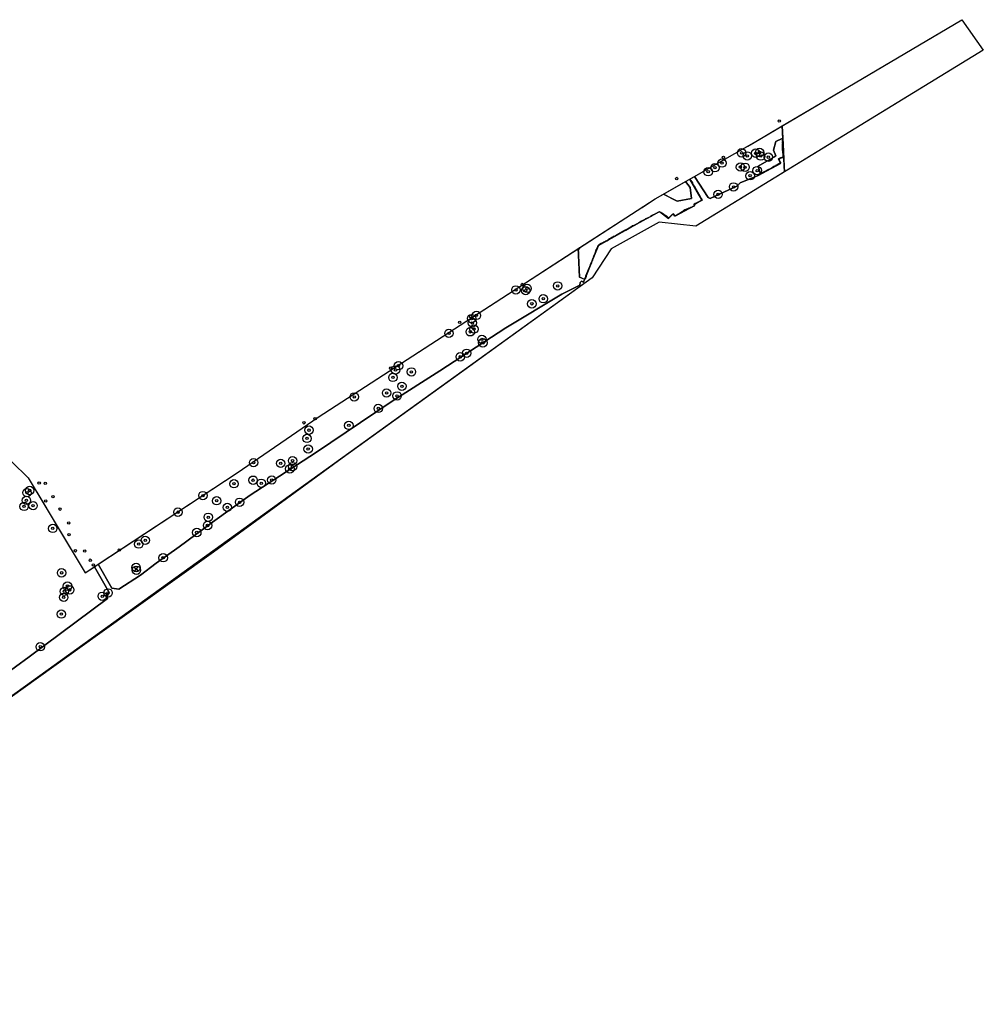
# Model space of a CAD drawing. Header units: inches. Extents: x 149583 to 150390, y 417070 to 417588.
# Tile 4 of 4: x 149987 to 150390, y 417177 to 417588. Entities that reach past the tile are written whole.
import ezdxf

# ---------------------------------------------------------------- set-up
doc = ezdxf.new("R2010")
doc.units = ezdxf.units.IN
doc.header["$MEASUREMENT"] = 0
doc.header["$PDMODE"] = 33
doc.header["$PDSIZE"] = -3
for name, color, linetype in [('Niet gedetecteerde gebieden (D-gebied) (ca. 7.703 m2)', 1, 'Continuous'), ('Onderzoeksgebied Casterens Hoeve Oost (ca. 66.585 m2)', 5, 'Continuous'), ('Significante objecten binnen onderzoeksgebied CHO', 3, 'Continuous'), ('Significante objecten buiten onderzoeksgebied CHO', 1, 'Continuous'), ('Veiligheidsmarge significante objecten', 210, 'Continuous'), ('Verstoorde gebieden (C-gebied) (ca. 5.427 m2)', 40, 'Continuous'), ('Vrijgegeven gebieden (A+B gebied) (ca. 53.455 m2)', 3, 'Continuous')]:
    doc.layers.add(name, color=color, linetype=linetype)

msp = doc.modelspace()

# ---------------------------------------------------------------- linework, layer by layer
at = {"layer": 'Niet gedetecteerde gebieden (D-gebied) (ca. 7.703 m2)'}
msp.add_polyline3d([(150325.06, 417554.81, 0), (150381.24, 417588.04, 0), (150390.23, 417575.34, 0), (150307.16, 417524.47, 0), (150306.16, 417543.63, 0)], close=True, dxfattribs=at)
msp.add_polyline3d([(149951.32, 417292.54, 0), (149991.41, 417321.78, 0), (150024.17, 417346.08, 0), (150023.96, 417347.21, 0), (150024.88, 417348.69, 0), (150018.71, 417359.42, 0), (150020.28, 417360.46, 0), (150026.01, 417350.52, 0), (150028.82, 417350.1, 0), (150037.98, 417355.88, 0), (150044.47, 417360.95, 0), (150054.05, 417367.78, 0), (150068, 417378, 0), (150083.71, 417389.35, 0), (150111.12, 417407.03, 0), (150142.69, 417428.38, 0), (150163.12, 417441.35, 0), (150190.67, 417459.31, 0), (150214.03, 417473.31, 0), (150221.62, 417477.09, 0), (150221.73, 417478.24, 0), (150222.31, 417478.73, 0), (150223.12, 417478.39, 0), (150229.41, 417493.65, 0), (150242.48, 417501.04, 0), (150254.81, 417507.85, 0), (150258.59, 417505.02, 0), (150260.46, 417506.73, 0), (150261.53, 417506.06, 0), (150269.38, 417510.22, 0), (150269.58, 417510.91, 0), (150272.64, 417512.79, 0), (150267.6, 417521.45, 0), (150269.55, 417522.56, 0), (150275.18, 417513.71, 0), (150276.07, 417513.36, 0), (150287.44, 417518.59, 0), (150288.66, 417519.84, 0), (150296.13, 417522.93, 0), (150305.45, 417527.97, 0), (150304.86, 417529.65, 0), (150305.56, 417530.34, 0), (150306.51, 417530.39, 0), (150306.56, 417536.02, 0), (150307.04, 417526.82, 0), (150307.16, 417524.47, 0), (150270.11, 417501.78, 0), (150254.77, 417503.37, 0), (150234.66, 417492.26, 0), (150226.72, 417480.09, 0), (150187.72, 417452, 0), (150175.61, 417443.28, 0), (150122.26, 417404.86, 0), (150068.45, 417365.54, 0), (150019.91, 417330.8, 0), (149976.91, 417300, 0)], dxfattribs=at)
at = {"layer": 'Onderzoeksgebied Casterens Hoeve Oost (ca. 66.585 m2)'}
msp.add_lwpolyline([(149970.34, 417416.64), (149990.98, 417396.53), (150014.79, 417356.84), (150078.29, 417398.65), (150112.16, 417421.93), (150253.12, 417513.22), (150294.46, 417536.71), (150381.24, 417588.04), (150390.23, 417575.34), (150270.11, 417501.78), (150254.77, 417503.37), (150234.66, 417492.26), (150226.72, 417480.09), (149805.24, 417176.56)], dxfattribs=at)
at = {"layer": 'Significante objecten binnen onderzoeksgebied CHO'}
for p in [(150289.19, 417532.39), (150291.58, 417531.12), (150295.07, 417532.25), (150296.69, 417532.54), (150297.22, 417531.03), (150300.37, 417530.59), (150278.04, 417526.16), (150281.01, 417528.09), (150288.72, 417526.46), (150290.67, 417526.39), (150275.22, 417524.48), (150292.77, 417522.82), (150295.71, 417524.97), (150285.84, 417518.15), (150279.39, 417515.05), (150199.54, 417475.74), (150212.32, 417476.78), (150194.86, 417475.12), (150198.93, 417474.8), (150201.52, 417469.3), (150206.3, 417471.4), (150178.37, 417464.46), (150176.32, 417463.11), (150176.64, 417461.32), (150166.86, 417456.95), (150175.75, 417457.6), (150177.33, 417458.72), (150180.64, 417454.46), (150181.03, 417452.99), (150171.6, 417447.14), (150174.26, 417448.65), (150145.77, 417443.41), (150144.53, 417441.66), (150151.18, 417440.85), (150143.46, 417438.53), (150147.22, 417434.83), (150127.27, 417430.41), (150140.81, 417432.04), (150145.21, 417430.83), (150137.33, 417425.58), (150125.02, 417418.47), (150108.37, 417416.5), (150107.53, 417413.05), (150108.01, 417408.62), (150085.19, 417402.92), (150096.53, 417402.63), (150101.48, 417403.74), (150100.35, 417400.3), (150101.48, 417401.3), (150077, 417394.1), (150085.01, 417395.59), (150088.41, 417394.3), (150092.79, 417395.66), (149990.46, 417390.37), (149991.59, 417391.29), (149990.25, 417387.16), (150064.03, 417389.15), (150069.77, 417387), (150079.36, 417386.36), (149989.27, 417384.62), (149993.04, 417384.93), (150053.57, 417382.22), (150074.23, 417384.24), (150066.25, 417380.12), (150001.25, 417375.42), (150061.47, 417373.73), (150065.95, 417376.66), (150037.2, 417368.88), (150039.9, 417370.45), (150047.41, 417363.16), (150004.95, 417356.87), (150036.1, 417359.1), (150036.22, 417357.94), (150006.09, 417349.14), (150007.42, 417351.31), (150008.34, 417349.76), (150024.39, 417348.5), (150005.87, 417346.62), (150021.93, 417347.09), (150004.85, 417339.62), (149996.01, 417325.98)]:
    msp.add_point(p, dxfattribs=at)
at = {"layer": 'Significante objecten buiten onderzoeksgebied CHO'}
for p in [(150304.93, 417545.67), (150281.62, 417530.55), (150262.06, 417521.66), (150197.5, 417477.36), (150175.88, 417463.92), (150171.39, 417461.59), (150142.54, 417442.41), (150106.25, 417419.57), (150110.94, 417421.27), (149995.57, 417394.4), (149998.11, 417394.3), (149998.3, 417386.94), (150001.31, 417388.76), (150004.32, 417383.49), (150007.93, 417377.74), (150008.05, 417372.8), (150010.74, 417366.08), (150014.63, 417365.96), (150029.08, 417366.43), (150016.96, 417362.16), (150018.25, 417360.15)]:
    msp.add_point(p, dxfattribs=at)
at = {"layer": 'Veiligheidsmarge significante objecten', "linetype": 'Continuous', "lineweight": 25}
for centre in [(150289.19, 417532.39), (150295.07, 417532.25), (150296.69, 417532.54), (150281.01, 417528.09), (150291.58, 417531.12), (150297.22, 417531.03), (150300.37, 417530.59), (150275.22, 417524.48), (150278.04, 417526.16), (150288.72, 417526.46), (150290.67, 417526.39), (150295.71, 417524.97), (150292.77, 417522.82), (150285.84, 417518.15), (150279.39, 417515.05), (150194.86, 417475.12), (150198.93, 417474.8), (150199.54, 417475.74), (150212.32, 417476.78), (150206.3, 417471.4), (150201.52, 417469.3), (150176.32, 417463.11), (150178.37, 417464.46), (150176.64, 417461.32), (150177.33, 417458.72), (150166.86, 417456.95), (150175.75, 417457.6), (150180.64, 417454.46), (150181.03, 417452.99), (150171.6, 417447.14), (150174.26, 417448.65), (150144.53, 417441.66), (150145.77, 417443.41), (150143.46, 417438.53), (150151.18, 417440.85), (150147.22, 417434.83), (150127.27, 417430.41), (150140.81, 417432.04), (150145.21, 417430.83), (150137.33, 417425.58), (150125.02, 417418.47), (150107.53, 417413.05), (150108.37, 417416.5), (150108.01, 417408.62), (150085.19, 417402.92), (150096.53, 417402.63), (150100.35, 417400.3), (150101.48, 417403.74), (150101.48, 417401.3), (150077, 417394.1), (150085.01, 417395.59), (150088.41, 417394.3), (150092.79, 417395.66), (149990.46, 417390.37), (149991.59, 417391.29), (150064.03, 417389.15), (149989.27, 417384.62), (149990.25, 417387.16), (149993.04, 417384.93), (150069.77, 417387), (150074.23, 417384.24), (150079.36, 417386.36), (150053.57, 417382.22), (150066.25, 417380.12), (150065.95, 417376.66), (150001.25, 417375.42), (150061.47, 417373.73), (150037.2, 417368.88), (150039.9, 417370.45), (150047.41, 417363.16), (150004.95, 417356.87), (150036.1, 417359.1), (150036.22, 417357.94), (150007.42, 417351.31), (150006.09, 417349.14), (150008.34, 417349.76), (150021.93, 417347.09), (150024.39, 417348.5), (150005.87, 417346.62), (150004.85, 417339.62), (149996.01, 417325.98)]:
    msp.add_circle(centre, 1.75, dxfattribs=at)
at = {"layer": 'Verstoorde gebieden (C-gebied) (ca. 5.427 m2)'}
for points in [[(150306.4, 417532.86, 0), (150306.44, 417532.77, 0), (150306.42, 417532.7, 0), (150306.46, 417532.61, 0), (150306.44, 417532.55, 0), (150306.48, 417532.46, 0), (150306.46, 417532.39, 0), (150306.5, 417532.3, 0), (150306.48, 417532.23, 0), (150306.52, 417532.14, 0), (150306.5, 417532.07, 0), (150306.54, 417531.98, 0), (150306.52, 417531.92, 0), (150306.56, 417531.83, 0), (150306.54, 417531.76, 0), (150306.56, 417531.72, 0), (150306.54, 417531.65, 0), (150306.56, 417531.6, 0), (150306.53, 417531.54, 0), (150306.58, 417531.45, 0), (150306.55, 417531.38, 0), (150306.57, 417531.34, 0), (150306.55, 417531.27, 0), (150306.57, 417531.22, 0), (150306.55, 417531.16, 0), (150306.57, 417531.11, 0), (150306.55, 417531.05, 0), (150306.57, 417531, 0), (150306.55, 417530.93, 0), (150306.57, 417530.89, 0), (150306.54, 417530.82, 0), (150306.56, 417530.78, 0), (150306.54, 417530.71, 0), (150306.61, 417530.57, 0), (150306.58, 417530.51, 0), (150306.49, 417530.46, 0), (150306.43, 417530.49, 0), (150306.29, 417530.42, 0), (150306.22, 417530.45, 0), (150306.09, 417530.38, 0), (150306.02, 417530.41, 0), (150305.89, 417530.34, 0), (150305.82, 417530.36, 0), (150305.68, 417530.3, 0), (150305.62, 417530.32, 0), (150305.48, 417530.26, 0), (150305.42, 417530.28, 0), (150304.6, 417529.89, 0), (150304.91, 417529.26, 0), (150304.97, 417529.24, 0), (150305.12, 417528.92, 0), (150305.19, 417528.9, 0), (150305.34, 417528.58, 0), (150305.41, 417528.56, 0), (150305.52, 417528.33, 0), (150305.49, 417528.27, 0), (150305.36, 417528.2, 0), (150305.33, 417528.14, 0), (150304.97, 417527.96, 0), (150304.95, 417527.9, 0), (150304.32, 417527.6, 0), (150304.3, 417527.53, 0), (150303.35, 417527.08, 0), (150303.32, 417527.01, 0), (150302.6, 417526.66, 0), (150302.58, 417526.6, 0), (150302.13, 417526.38, 0), (150302.11, 417526.31, 0), (150301.79, 417526.16, 0), (150301.77, 417526.1, 0), (150301.5, 417525.97, 0), (150301.47, 417525.9, 0), (150301.11, 417525.73, 0), (150301.09, 417525.66, 0), (150300.19, 417525.23, 0), (150300.12, 417525.25, 0), (150298.59, 417524.52, 0), (150298.56, 417524.45, 0), (150298.34, 417524.34, 0), (150298.31, 417524.28, 0), (150298.09, 417524.17, 0), (150298.06, 417524.1, 0), (150297.84, 417523.99, 0), (150297.82, 417523.93, 0), (150297.54, 417523.8, 0), (150297.52, 417523.73, 0), (150297.3, 417523.62, 0), (150297.27, 417523.56, 0), (150297.15, 417523.5, 0), (150296.1, 417526.78, 0), (150302.7, 417530.61, 0), (150303.55, 417531.11, 0), (150302.56, 417533.47, 0), (150303.5, 417537.11, 0), (150306.17, 417538.42, 0), (150306.22, 417538.32, 0), (150306.2, 417538.25, 0), (150306.24, 417538.16, 0), (150306.22, 417538.1, 0), (150306.24, 417538.05, 0), (150306.22, 417537.98, 0), (150306.24, 417537.94, 0), (150306.22, 417537.87, 0), (150306.24, 417537.83, 0), (150306.22, 417537.76, 0), (150306.24, 417537.71, 0), (150306.21, 417537.65, 0), (150306.23, 417537.6, 0), (150306.21, 417537.54, 0), (150306.23, 417537.49, 0), (150306.21, 417537.42, 0), (150306.23, 417537.38, 0), (150306.21, 417537.31, 0), (150306.23, 417537.27, 0), (150306.21, 417537.2, 0), (150306.23, 417537.16, 0), (150306.2, 417537.09, 0), (150306.23, 417537.04, 0), (150306.2, 417536.98, 0), (150306.24, 417536.89, 0), (150306.22, 417536.82, 0), (150306.24, 417536.78, 0), (150306.22, 417536.71, 0), (150306.24, 417536.66, 0), (150306.22, 417536.6, 0), (150306.24, 417536.55, 0), (150306.22, 417536.49, 0), (150306.24, 417536.44, 0), (150306.21, 417536.37, 0), (150306.24, 417536.33, 0), (150306.21, 417536.26, 0), (150306.23, 417536.22, 0), (150306.21, 417536.15, 0), (150306.23, 417536.1, 0), (150306.21, 417536.04, 0), (150306.23, 417535.99, 0), (150306.21, 417535.93, 0), (150306.25, 417535.84, 0), (150306.23, 417535.77, 0), (150306.27, 417535.68, 0), (150306.25, 417535.61, 0), (150306.29, 417535.52, 0), (150306.27, 417535.46, 0), (150306.29, 417535.41, 0), (150306.26, 417535.34, 0), (150306.31, 417535.25, 0), (150306.28, 417535.19, 0), (150306.33, 417535.1, 0), (150306.3, 417535.03, 0), (150306.35, 417534.94, 0), (150306.32, 417534.87, 0), (150306.34, 417534.83, 0), (150306.32, 417534.76, 0), (150306.34, 417534.72, 0), (150306.32, 417534.65, 0), (150306.34, 417534.6, 0), (150306.32, 417534.54, 0), (150306.34, 417534.49, 0), (150306.31, 417534.43, 0), (150306.34, 417534.38, 0), (150306.31, 417534.31, 0), (150306.33, 417534.27, 0), (150306.31, 417534.2, 0), (150306.35, 417534.11, 0), (150306.33, 417534.05, 0), (150306.35, 417534, 0), (150306.33, 417533.93, 0), (150306.35, 417533.89, 0), (150306.33, 417533.82, 0), (150306.35, 417533.78, 0), (150306.32, 417533.71, 0), (150306.35, 417533.67, 0)], [(150306.22, 417536.71, 0), (150306.24, 417536.78, 0), (150306.22, 417536.82, 0), (150306.24, 417536.89, 0), (150306.2, 417536.98, 0), (150306.23, 417537.04, 0), (150306.2, 417537.09, 0), (150306.23, 417537.16, 0), (150306.21, 417537.2, 0), (150306.23, 417537.27, 0), (150306.21, 417537.31, 0), (150306.23, 417537.38, 0), (150306.21, 417537.42, 0), (150306.23, 417537.49, 0), (150306.21, 417537.54, 0), (150306.23, 417537.6, 0), (150306.21, 417537.65, 0), (150306.24, 417537.71, 0), (150306.22, 417537.76, 0), (150306.24, 417537.83, 0), (150306.22, 417537.87, 0), (150306.24, 417537.94, 0), (150306.22, 417537.98, 0), (150306.24, 417538.05, 0), (150306.22, 417538.1, 0), (150306.24, 417538.16, 0), (150306.2, 417538.25, 0), (150306.22, 417538.32, 0), (150306.17, 417538.42, 0), (150306.43, 417538.48, 0), (150306.56, 417536.02, 0), (150306.52, 417532.14, 0), (150306.48, 417532.23, 0), (150306.5, 417532.3, 0), (150306.46, 417532.39, 0), (150306.48, 417532.46, 0), (150306.44, 417532.55, 0), (150306.46, 417532.61, 0), (150306.42, 417532.7, 0), (150306.44, 417532.77, 0), (150306.4, 417532.86, 0), (150306.35, 417533.67, 0), (150306.32, 417533.71, 0), (150306.35, 417533.78, 0), (150306.33, 417533.82, 0), (150306.35, 417533.89, 0), (150306.33, 417533.93, 0), (150306.35, 417534, 0), (150306.33, 417534.05, 0), (150306.35, 417534.11, 0), (150306.31, 417534.2, 0), (150306.33, 417534.27, 0), (150306.31, 417534.31, 0), (150306.34, 417534.38, 0), (150306.31, 417534.43, 0), (150306.34, 417534.49, 0), (150306.32, 417534.54, 0), (150306.34, 417534.6, 0), (150306.32, 417534.65, 0), (150306.34, 417534.72, 0), (150306.32, 417534.76, 0), (150306.34, 417534.83, 0), (150306.32, 417534.87, 0), (150306.35, 417534.94, 0), (150306.3, 417535.03, 0), (150306.33, 417535.1, 0), (150306.28, 417535.19, 0), (150306.31, 417535.25, 0), (150306.26, 417535.34, 0), (150306.29, 417535.41, 0), (150306.27, 417535.46, 0), (150306.29, 417535.52, 0), (150306.25, 417535.61, 0), (150306.27, 417535.68, 0), (150306.23, 417535.77, 0), (150306.25, 417535.84, 0), (150306.21, 417535.93, 0), (150306.23, 417535.99, 0), (150306.21, 417536.04, 0), (150306.23, 417536.1, 0), (150306.21, 417536.15, 0), (150306.23, 417536.22, 0), (150306.21, 417536.26, 0), (150306.24, 417536.33, 0), (150306.21, 417536.37, 0), (150306.24, 417536.44, 0), (150306.22, 417536.49, 0), (150306.24, 417536.55, 0), (150306.22, 417536.6, 0), (150306.24, 417536.66, 0)], [(150304.99, 417530.08, 0), (150305.09, 417530.13, 0), (150305.42, 417530.28, 0), (150305.48, 417530.26, 0), (150305.49, 417530.26, 0), (150305.35, 417530.13, 0), (150305.29, 417530.06, 0), (150304.86, 417529.65, 0), (150305.1, 417528.97, 0), (150304.97, 417529.24, 0), (150304.91, 417529.26, 0), (150304.6, 417529.89, 0)], [(150305.81, 417530.36, 0), (150305.82, 417530.36, 0), (150305.85, 417530.35, 0), (150305.83, 417530.35, 0), (150305.82, 417530.35, 0), (150305.79, 417530.35, 0)], [(150306.34, 417530.45, 0), (150306.41, 417530.48, 0), (150306.43, 417530.49, 0), (150306.49, 417530.46, 0), (150306.51, 417530.47, 0), (150306.51, 417530.39, 0), (150306.45, 417530.39, 0), (150306.43, 417530.39, 0), (150305.92, 417530.36, 0), (150306.02, 417530.41, 0), (150306.09, 417530.38, 0), (150306.22, 417530.45, 0), (150306.29, 417530.42, 0)], [(150306.51, 417532.12, 0), (150306.52, 417532.12, 0), (150306.52, 417532.14, 0), (150306.52, 417532.1, 0), (150306.52, 417532.09, 0), (150306.52, 417532.03, 0), (150306.5, 417532.07, 0)], [(150303.44, 417527.12, 0), (150303.52, 417527.16, 0), (150304.3, 417527.53, 0), (150304.32, 417527.6, 0), (150304.95, 417527.9, 0), (150304.97, 417527.96, 0), (150305.33, 417528.14, 0), (150305.36, 417528.2, 0), (150305.37, 417528.21, 0), (150305.45, 417527.97, 0), (150297.15, 417523.48, 0), (150297.15, 417523.5, 0), (150297.27, 417523.56, 0), (150297.3, 417523.62, 0), (150297.52, 417523.73, 0), (150297.54, 417523.8, 0), (150297.82, 417523.93, 0), (150297.84, 417523.99, 0), (150298.06, 417524.1, 0), (150298.09, 417524.17, 0), (150298.31, 417524.28, 0), (150298.34, 417524.34, 0), (150298.56, 417524.45, 0), (150298.59, 417524.52, 0), (150300.12, 417525.25, 0), (150300.19, 417525.23, 0), (150301.09, 417525.66, 0), (150301.11, 417525.73, 0), (150301.47, 417525.9, 0), (150301.5, 417525.97, 0), (150301.77, 417526.1, 0), (150301.79, 417526.16, 0), (150302.11, 417526.31, 0), (150302.13, 417526.38, 0), (150302.58, 417526.6, 0), (150302.6, 417526.66, 0), (150303.32, 417527.01, 0), (150303.35, 417527.08, 0)], [(150221.02, 417489.6, 0), (150220.97, 417490.72, 0), (150220.91, 417491.75, 0), (150221.6, 417492.81, 0), (150247.47, 417509.57, 0), (150247.52, 417509.55, 0), (150247.57, 417509.58, 0), (150247.64, 417509.57, 0), (150249.26, 417510.64, 0), (150249.28, 417510.73, 0), (150253.12, 417513.22, 0), (150256.53, 417515.16, 0), (150262.27, 417512.21, 0), (150268.23, 417513.37, 0), (150267.66, 417517.87, 0), (150265.68, 417520.36, 0), (150267.59, 417521.45, 0), (150267.95, 417520.91, 0), (150267.93, 417520.84, 0), (150268.62, 417519.8, 0), (150268.61, 417519.73, 0), (150268.8, 417519.44, 0), (150268.79, 417519.37, 0), (150269.01, 417519.04, 0), (150268.99, 417518.97, 0), (150269.6, 417518.05, 0), (150269.59, 417517.98, 0), (150269.83, 417517.61, 0), (150269.82, 417517.54, 0), (150270.04, 417517.2, 0), (150270.03, 417517.13, 0), (150270.41, 417516.55, 0), (150270.4, 417516.48, 0), (150270.87, 417515.77, 0), (150270.85, 417515.7, 0), (150271.08, 417515.37, 0), (150271.06, 417515.3, 0), (150271.25, 417515.01, 0), (150271.24, 417514.94, 0), (150271.68, 417514.27, 0), (150271.75, 417514.26, 0), (150272.36, 417513.34, 0), (150272.34, 417513.27, 0), (150272.56, 417512.94, 0), (150272.55, 417512.87, 0), (150272.72, 417512.62, 0), (150272.7, 417512.55, 0), (150272.62, 417512.49, 0), (150272.55, 417512.51, 0), (150272.34, 417512.37, 0), (150272.27, 417512.39, 0), (150272.02, 417512.22, 0), (150271.95, 417512.23, 0), (150271.7, 417512.07, 0), (150271.63, 417512.08, 0), (150271.42, 417511.94, 0), (150271.36, 417511.96, 0), (150271.11, 417511.79, 0), (150271.04, 417511.81, 0), (150270.83, 417511.67, 0), (150270.76, 417511.68, 0), (150270.51, 417511.52, 0), (150270.44, 417511.53, 0), (150270.23, 417511.39, 0), (150270.16, 417511.41, 0), (150269.91, 417511.24, 0), (150269.84, 417511.26, 0), (150269.34, 417510.92, 0), (150269.42, 417510.8, 0), (150269.41, 417510.73, 0), (150269.55, 417510.52, 0), (150269.53, 417510.45, 0), (150269.64, 417510.29, 0), (150269.63, 417510.22, 0), (150269.56, 417510.23, 0), (150269.39, 417510.12, 0), (150269.32, 417510.13, 0), (150269.12, 417510, 0), (150269.05, 417510.01, 0), (150268.88, 417509.9, 0), (150268.81, 417509.91, 0), (150268.64, 417509.8, 0), (150268.57, 417509.82, 0), (150268.41, 417509.71, 0), (150268.34, 417509.72, 0), (150268.17, 417509.61, 0), (150268.1, 417509.63, 0), (150267.94, 417509.52, 0), (150267.87, 417509.53, 0), (150267.7, 417509.42, 0), (150267.63, 417509.43, 0), (150267.42, 417509.3, 0), (150267.35, 417509.31, 0), (150267.23, 417509.23, 0), (150267.16, 417509.24, 0), (150266.99, 417509.13, 0), (150266.92, 417509.14, 0), (150266.71, 417509.01, 0), (150266.64, 417509.02, 0), (150266.48, 417508.91, 0), (150266.41, 417508.92, 0), (150266.24, 417508.81, 0), (150266.17, 417508.83, 0), (150266.01, 417508.72, 0), (150265.94, 417508.73, 0), (150265.6, 417508.51, 0), (150265.53, 417508.52, 0), (150264.2, 417507.64, 0), (150264.13, 417507.66, 0), (150262.8, 417506.77, 0), (150262.73, 417506.79, 0), (150261.39, 417505.9, 0), (150261.32, 417505.92, 0), (150260.83, 417506.67, 0), (150260.84, 417506.74, 0), (150260.7, 417506.95, 0), (150260.2, 417506.61, 0), (150260.19, 417506.55, 0), (150259.98, 417506.41, 0), (150259.97, 417506.34, 0), (150259.8, 417506.23, 0), (150259.79, 417506.16, 0), (150259.54, 417505.99, 0), (150259.52, 417505.92, 0), (150259.31, 417505.79, 0), (150259.3, 417505.72, 0), (150259.09, 417505.58, 0), (150259.08, 417505.51, 0), (150258.87, 417505.37, 0), (150258.85, 417505.3, 0), (150258.69, 417505.19, 0), (150258.62, 417505.21, 0), (150258.55, 417505.22, 0), (150258.44, 417505.39, 0), (150258.37, 417505.4, 0), (150258.31, 417505.48, 0), (150258.24, 417505.5, 0), (150258.16, 417505.62, 0), (150258.09, 417505.64, 0), (150258.04, 417505.72, 0), (150257.97, 417505.73, 0), (150257.88, 417505.86, 0), (150257.82, 417505.87, 0), (150257.79, 417505.92, 0), (150257.72, 417505.93, 0), (150257.66, 417506.01, 0), (150257.59, 417506.03, 0), (150257.57, 417506.07, 0), (150257.5, 417506.08, 0), (150257.47, 417506.12, 0), (150257.4, 417506.14, 0), (150257.34, 417506.22, 0), (150257.28, 417506.24, 0), (150257.25, 417506.28, 0), (150257.18, 417506.29, 0), (150257.12, 417506.38, 0), (150257.05, 417506.39, 0), (150257.03, 417506.43, 0), (150256.96, 417506.45, 0), (150256.87, 417506.57, 0), (150256.81, 417506.58, 0), (150256.75, 417506.67, 0), (150256.68, 417506.68, 0), (150256.65, 417506.72, 0), (150256.58, 417506.74, 0), (150256.53, 417506.82, 0), (150256.46, 417506.84, 0), (150256.43, 417506.88, 0), (150256.36, 417506.89, 0), (150256.34, 417506.93, 0), (150256.27, 417506.95, 0), (150256.24, 417506.99, 0), (150256.17, 417507, 0), (150256.14, 417507.04, 0), (150256.07, 417507.06, 0), (150256.04, 417507.1, 0), (150255.98, 417507.11, 0), (150255.95, 417507.16, 0), (150255.88, 417507.17, 0), (150255.81, 417507.18, 0), (150255.78, 417507.23, 0), (150255.71, 417507.24, 0), (150255.6, 417507.41, 0), (150255.53, 417507.42, 0), (150255.46, 417507.43, 0), (150255.32, 417507.46, 0), (150255.26, 417507.48, 0), (150255.19, 417507.49, 0), (150255.16, 417507.53, 0), (150255.09, 417507.55, 0), (150255.02, 417507.56, 0), (150254.88, 417507.59, 0), (150254.81, 417507.6, 0), (150254.74, 417507.62, 0), (150254.67, 417507.63, 0), (150254.38, 417507.44, 0), (150254.31, 417507.45, 0), (150254.06, 417507.29, 0), (150253.99, 417507.3, 0), (150253.62, 417507.05, 0), (150253.55, 417507.07, 0), (150253.13, 417506.79, 0), (150253.06, 417506.8, 0), (150252.81, 417506.64, 0), (150252.74, 417506.65, 0), (150252.53, 417506.52, 0), (150252.46, 417506.53, 0), (150252.3, 417506.42, 0), (150252.23, 417506.43, 0), (150252.06, 417506.32, 0), (150251.99, 417506.34, 0), (150251.83, 417506.23, 0), (150251.76, 417506.24, 0), (150251.05, 417505.77, 0), (150251.03, 417505.7, 0), (150250.45, 417505.32, 0), (150250.38, 417505.33, 0), (150250.13, 417505.16, 0), (150250.06, 417505.18, 0), (150249.85, 417505.04, 0), (150249.78, 417505.05, 0), (150249.58, 417504.92, 0), (150249.51, 417504.93, 0), (150249.3, 417504.79, 0), (150249.23, 417504.81, 0), (150248.48, 417504.31, 0), (150248.41, 417504.32, 0), (150248.2, 417504.19, 0), (150248.13, 417504.2, 0), (150247.96, 417504.09, 0), (150247.89, 417504.1, 0), (150247.69, 417503.97, 0), (150247.62, 417503.98, 0), (150247.45, 417503.87, 0), (150247.38, 417503.88, 0), (150246.3, 417503.17, 0), (150246.23, 417503.18, 0), (150245.31, 417502.57, 0), (150245.24, 417502.59, 0), (150244.7, 417502.23, 0), (150244.63, 417502.24, 0), (150244.46, 417502.13, 0), (150244.39, 417502.15, 0), (150244.19, 417502.01, 0), (150244.12, 417502.02, 0), (150243.95, 417501.91, 0), (150243.88, 417501.93, 0), (150243.71, 417501.82, 0), (150243.64, 417501.83, 0), (150242.69, 417501.2, 0), (150242.62, 417501.21, 0), (150242.2, 417500.93, 0), (150242.13, 417500.95, 0), (150241.5, 417500.53, 0), (150241.44, 417500.55, 0), (150240.81, 417500.13, 0), (150240.74, 417500.15, 0), (150240.32, 417499.87, 0), (150240.25, 417499.89, 0), (150239.63, 417499.47, 0), (150239.56, 417499.49, 0), (150238.89, 417499.04, 0), (150238.82, 417499.06, 0), (150238.41, 417498.78, 0), (150238.34, 417498.8, 0), (150237.92, 417498.52, 0), (150237.85, 417498.54, 0), (150237.43, 417498.26, 0), (150237.36, 417498.27, 0), (150236.95, 417498, 0), (150236.88, 417498.01, 0), (150236.46, 417497.74, 0), (150236.39, 417497.75, 0), (150236.02, 417497.5, 0), (150235.95, 417497.52, 0), (150235.53, 417497.24, 0), (150235.46, 417497.25, 0), (150235.04, 417496.98, 0), (150234.98, 417496.99, 0), (150234.6, 417496.74, 0), (150234.53, 417496.76, 0), (150234.11, 417496.48, 0), (150234.04, 417496.5, 0), (150233.54, 417496.16, 0), (150233.53, 417496.1, 0), (150232.82, 417495.63, 0), (150232.75, 417495.64, 0), (150232.42, 417495.42, 0), (150232.35, 417495.43, 0), (150232.02, 417495.21, 0), (150231.95, 417495.23, 0), (150231.65, 417495.03, 0), (150231.59, 417495.05, 0), (150231.25, 417494.83, 0), (150231.18, 417494.84, 0), (150230.77, 417494.57, 0), (150230.7, 417494.58, 0), (150230.28, 417494.3, 0), (150230.21, 417494.32, 0), (150229.79, 417494.04, 0), (150229.72, 417494.06, 0), (150229.35, 417493.81, 0), (150229.33, 417493.74, 0), (150229.25, 417493.68, 0), (150229.2, 417493.41, 0), (150229.15, 417493.38, 0), (150229.1, 417493.1, 0), (150229.06, 417493.07, 0), (150229.03, 417492.93, 0), (150228.99, 417492.91, 0), (150228.97, 417492.84, 0), (150228.93, 417492.81, 0), (150228.9, 417492.67, 0), (150228.86, 417492.64, 0), (150228.83, 417492.51, 0), (150228.79, 417492.48, 0), (150228.78, 417492.41, 0), (150228.73, 417492.38, 0), (150228.71, 417492.24, 0), (150228.62, 417492.19, 0), (150228.61, 417492.12, 0), (150228.53, 417492.06, 0), (150228.51, 417491.99, 0), (150228.47, 417491.97, 0), (150228.44, 417491.83, 0), (150228.4, 417491.8, 0), (150228.37, 417491.66, 0), (150228.33, 417491.63, 0), (150228.26, 417491.29, 0), (150228.22, 417491.26, 0), (150228.16, 417490.98, 0), (150228.12, 417490.95, 0), (150228.06, 417490.68, 0), (150228.02, 417490.65, 0), (150227.98, 417490.44, 0), (150227.94, 417490.41, 0), (150227.89, 417490.21, 0), (150227.85, 417490.18, 0), (150227.83, 417490.04, 0), (150227.78, 417490.01, 0), (150227.76, 417489.87, 0), (150227.71, 417489.85, 0), (150227.69, 417489.71, 0), (150227.64, 417489.68, 0), (150227.63, 417489.61, 0), (150227.55, 417489.56, 0), (150227.52, 417489.42, 0), (150227.48, 417489.39, 0), (150227.39, 417488.97, 0), (150227.35, 417488.95, 0), (150227.28, 417488.6, 0), (150227.24, 417488.57, 0), (150227.2, 417488.36, 0), (150227.15, 417488.34, 0), (150227.14, 417488.27, 0), (150227.1, 417488.24, 0), (150227.08, 417488.17, 0), (150227.04, 417488.14, 0), (150227.01, 417488, 0), (150226.97, 417487.98, 0), (150226.93, 417487.77, 0), (150226.89, 417487.74, 0), (150226.83, 417487.46, 0), (150226.79, 417487.44, 0), (150226.75, 417487.23, 0), (150226.71, 417487.2, 0), (150226.66, 417486.99, 0), (150226.62, 417486.97, 0), (150226.59, 417486.83, 0), (150226.55, 417486.8, 0), (150226.52, 417486.66, 0), (150226.48, 417486.63, 0), (150226.47, 417486.56, 0), (150226.43, 417486.54, 0), (150226.4, 417486.4, 0), (150226.36, 417486.37, 0), (150226.34, 417486.3, 0), (150226.3, 417486.27, 0), (150226.27, 417486.14, 0), (150226.23, 417486.11, 0), (150226.22, 417486.04, 0), (150226.18, 417486.01, 0), (150226.16, 417485.94, 0), (150226.12, 417485.91, 0), (150226.11, 417485.84, 0), (150226.06, 417485.82, 0), (150226.01, 417485.54, 0), (150225.97, 417485.51, 0), (150225.91, 417485.24, 0), (150225.87, 417485.21, 0), (150225.83, 417485, 0), (150225.78, 417484.97, 0), (150225.74, 417484.76, 0), (150225.7, 417484.74, 0), (150225.67, 417484.6, 0), (150225.63, 417484.57, 0), (150225.62, 417484.5, 0), (150225.57, 417484.47, 0), (150225.55, 417484.34, 0), (150225.5, 417484.31, 0), (150225.48, 417484.17, 0), (150225.43, 417484.14, 0), (150225.42, 417484.07, 0), (150225.38, 417484.04, 0), (150225.35, 417483.91, 0), (150225.31, 417483.88, 0), (150225.29, 417483.81, 0), (150225.25, 417483.78, 0), (150225.24, 417483.71, 0), (150225.2, 417483.68, 0), (150225.18, 417483.62, 0), (150225.14, 417483.59, 0), (150225.1, 417483.38, 0), (150225.06, 417483.35, 0), (150225.02, 417483.14, 0), (150224.97, 417483.12, 0), (150224.93, 417482.91, 0), (150224.89, 417482.88, 0), (150224.85, 417482.67, 0), (150224.81, 417482.65, 0), (150224.78, 417482.51, 0), (150224.74, 417482.48, 0), (150224.71, 417482.34, 0), (150224.67, 417482.31, 0), (150224.65, 417482.24, 0), (150224.53, 417482.16, 0), (150224.48, 417481.95, 0), (150224.44, 417481.93, 0), (150224.4, 417481.72, 0), (150224.36, 417481.69, 0), (150224.32, 417481.48, 0), (150224.27, 417481.46, 0), (150224.25, 417481.32, 0), (150224.2, 417481.29, 0), (150224.18, 417481.15, 0), (150224.13, 417481.12, 0), (150224.12, 417481.05, 0), (150224.29, 417480.8, 0), (150224.26, 417480.66, 0), (150224.22, 417480.64, 0), (150224.2, 417480.57, 0), (150224.12, 417480.51, 0), (150224.1, 417480.44, 0), (150224.06, 417480.42, 0), (150224.05, 417480.35, 0), (150224.01, 417480.32, 0), (150223.99, 417480.25, 0), (150223.95, 417480.22, 0), (150223.9, 417479.94, 0), (150223.85, 417479.92, 0), (150223.84, 417479.85, 0), (150223.8, 417479.82, 0), (150223.78, 417479.75, 0), (150223.74, 417479.72, 0), (150223.73, 417479.65, 0), (150223.69, 417479.63, 0), (150223.67, 417479.56, 0), (150223.62, 417479.53, 0), (150221.5, 417480.37, 0)], [(150271.27, 417515.15, 0), (150271.99, 417513.9, 0), (150271.75, 417514.26, 0), (150271.68, 417514.27, 0), (150271.24, 417514.94, 0), (150271.25, 417515.01, 0), (150271.06, 417515.3, 0), (150271.08, 417515.37, 0), (150270.85, 417515.7, 0), (150270.87, 417515.77, 0), (150270.4, 417516.48, 0), (150270.41, 417516.55, 0), (150270.03, 417517.13, 0), (150270.04, 417517.2, 0), (150269.82, 417517.54, 0), (150269.83, 417517.61, 0), (150269.59, 417517.98, 0), (150269.6, 417518.03, 0)], [(150266.64, 417509.02, 0), (150266.71, 417509.01, 0), (150266.92, 417509.14, 0), (150266.99, 417509.13, 0), (150267.16, 417509.24, 0), (150267.23, 417509.23, 0), (150267.35, 417509.31, 0), (150267.42, 417509.3, 0), (150267.63, 417509.43, 0), (150267.7, 417509.42, 0), (150267.87, 417509.53, 0), (150267.94, 417509.52, 0), (150268.1, 417509.63, 0), (150268.17, 417509.61, 0), (150268.34, 417509.72, 0), (150268.41, 417509.71, 0), (150268.57, 417509.82, 0), (150268.61, 417509.81, 0), (150266.28, 417508.58, 0), (150265.77, 417508.31, 0), (150262.04, 417506.33, 0), (150262.73, 417506.79, 0), (150262.8, 417506.77, 0), (150264.13, 417507.66, 0), (150264.2, 417507.64, 0), (150265.53, 417508.52, 0), (150265.6, 417508.51, 0), (150265.94, 417508.73, 0), (150266.01, 417508.72, 0), (150266.17, 417508.83, 0), (150266.24, 417508.81, 0), (150266.41, 417508.92, 0), (150266.48, 417508.91, 0)], [(150269.88, 417511.1, 0), (150269.58, 417510.91, 0), (150269.49, 417510.6, 0), (150269.47, 417510.64, 0), (150269.41, 417510.73, 0), (150269.42, 417510.8, 0), (150269.34, 417510.92, 0), (150269.84, 417511.26, 0), (150269.91, 417511.24, 0), (150270.16, 417511.41, 0), (150270.23, 417511.39, 0), (150270.44, 417511.53, 0), (150270.51, 417511.52, 0), (150270.76, 417511.68, 0), (150270.82, 417511.67, 0), (150269.94, 417511.13, 0)], [(150251.99, 417506.34, 0), (150252.05, 417506.33, 0), (150251.98, 417506.29, 0), (150251.92, 417506.26, 0), (150251.08, 417505.79, 0), (150251.76, 417506.24, 0), (150251.83, 417506.23, 0)], [(150257.18, 417506.29, 0), (150257.25, 417506.28, 0), (150257.28, 417506.24, 0), (150257.34, 417506.22, 0), (150257.4, 417506.14, 0), (150257.47, 417506.12, 0), (150257.5, 417506.08, 0), (150257.57, 417506.07, 0), (150257.59, 417506.03, 0), (150257.66, 417506.01, 0), (150257.72, 417505.93, 0), (150257.79, 417505.92, 0), (150257.82, 417505.87, 0), (150257.88, 417505.86, 0), (150257.97, 417505.73, 0), (150258.04, 417505.72, 0), (150258.09, 417505.64, 0), (150258.16, 417505.62, 0), (150258.24, 417505.5, 0), (150258.31, 417505.48, 0), (150258.37, 417505.4, 0), (150258.44, 417505.39, 0), (150258.55, 417505.22, 0), (150258.62, 417505.21, 0), (150258.69, 417505.19, 0), (150258.85, 417505.3, 0), (150258.87, 417505.37, 0), (150259.08, 417505.51, 0), (150259.09, 417505.58, 0), (150259.3, 417505.72, 0), (150259.31, 417505.79, 0), (150259.52, 417505.92, 0), (150259.54, 417505.99, 0), (150259.79, 417506.16, 0), (150259.8, 417506.23, 0), (150259.97, 417506.34, 0), (150259.98, 417506.41, 0), (150260.19, 417506.55, 0), (150260.2, 417506.61, 0), (150260.7, 417506.95, 0), (150260.84, 417506.74, 0), (150260.83, 417506.67, 0), (150261.02, 417506.38, 0), (150260.86, 417506.48, 0), (150260.73, 417506.56, 0), (150260.46, 417506.73, 0), (150258.59, 417505.02, 0), (150255.33, 417507.46, 0), (150255.46, 417507.43, 0), (150255.53, 417507.42, 0), (150255.6, 417507.41, 0), (150255.71, 417507.24, 0), (150255.78, 417507.23, 0), (150255.81, 417507.18, 0), (150255.88, 417507.17, 0), (150255.95, 417507.16, 0), (150255.98, 417507.11, 0), (150256.04, 417507.1, 0), (150256.07, 417507.06, 0), (150256.14, 417507.04, 0), (150256.17, 417507, 0), (150256.24, 417506.99, 0), (150256.27, 417506.95, 0), (150256.34, 417506.93, 0), (150256.36, 417506.89, 0), (150256.43, 417506.88, 0), (150256.46, 417506.84, 0), (150256.53, 417506.82, 0), (150256.58, 417506.74, 0), (150256.65, 417506.72, 0), (150256.68, 417506.68, 0), (150256.75, 417506.67, 0), (150256.81, 417506.58, 0), (150256.87, 417506.57, 0), (150256.96, 417506.45, 0), (150257.03, 417506.43, 0), (150257.05, 417506.39, 0), (150257.12, 417506.38, 0)], [(150243.35, 417501.63, 0), (150243.47, 417501.72, 0), (150243.64, 417501.83, 0), (150243.71, 417501.82, 0), (150243.88, 417501.93, 0), (150243.95, 417501.91, 0), (150244.12, 417502.02, 0), (150244.19, 417502.01, 0), (150244.39, 417502.15, 0), (150244.46, 417502.13, 0), (150242.48, 417501.04, 0), (150229.41, 417493.65, 0), (150226.66, 417486.99, 0), (150226.71, 417487.2, 0), (150226.75, 417487.23, 0), (150226.79, 417487.44, 0), (150226.83, 417487.46, 0), (150226.89, 417487.74, 0), (150226.93, 417487.77, 0), (150226.97, 417487.98, 0), (150227.01, 417488, 0), (150227.04, 417488.14, 0), (150227.08, 417488.17, 0), (150227.1, 417488.24, 0), (150227.14, 417488.27, 0), (150227.15, 417488.34, 0), (150227.2, 417488.36, 0), (150227.24, 417488.57, 0), (150227.28, 417488.6, 0), (150227.35, 417488.95, 0), (150227.39, 417488.97, 0), (150227.48, 417489.39, 0), (150227.52, 417489.42, 0), (150227.55, 417489.56, 0), (150227.63, 417489.61, 0), (150227.64, 417489.68, 0), (150227.69, 417489.71, 0), (150227.71, 417489.85, 0), (150227.76, 417489.87, 0), (150227.78, 417490.01, 0), (150227.83, 417490.04, 0), (150227.85, 417490.18, 0), (150227.89, 417490.21, 0), (150227.94, 417490.41, 0), (150227.98, 417490.44, 0), (150228.02, 417490.65, 0), (150228.06, 417490.68, 0), (150228.12, 417490.95, 0), (150228.16, 417490.98, 0), (150228.22, 417491.26, 0), (150228.26, 417491.29, 0), (150228.33, 417491.63, 0), (150228.37, 417491.66, 0), (150228.4, 417491.8, 0), (150228.44, 417491.83, 0), (150228.47, 417491.97, 0), (150228.51, 417491.99, 0), (150228.53, 417492.06, 0), (150228.61, 417492.12, 0), (150228.62, 417492.19, 0), (150228.71, 417492.24, 0), (150228.73, 417492.38, 0), (150228.78, 417492.41, 0), (150228.79, 417492.48, 0), (150228.83, 417492.51, 0), (150228.86, 417492.64, 0), (150228.9, 417492.67, 0), (150228.93, 417492.81, 0), (150228.97, 417492.84, 0), (150228.99, 417492.91, 0), (150229.03, 417492.93, 0), (150229.06, 417493.07, 0), (150229.1, 417493.1, 0), (150229.15, 417493.38, 0), (150229.2, 417493.41, 0), (150229.25, 417493.68, 0), (150229.33, 417493.74, 0), (150229.35, 417493.81, 0), (150229.72, 417494.06, 0), (150229.79, 417494.04, 0), (150230.21, 417494.32, 0), (150230.28, 417494.3, 0), (150230.7, 417494.58, 0), (150230.77, 417494.57, 0), (150231.18, 417494.84, 0), (150231.25, 417494.83, 0), (150231.59, 417495.05, 0), (150231.65, 417495.03, 0), (150231.95, 417495.23, 0), (150232.02, 417495.21, 0), (150232.35, 417495.43, 0), (150232.42, 417495.42, 0), (150232.75, 417495.64, 0), (150232.82, 417495.63, 0), (150233.53, 417496.1, 0), (150233.54, 417496.16, 0), (150234.04, 417496.5, 0), (150234.11, 417496.48, 0), (150234.53, 417496.76, 0), (150234.6, 417496.74, 0), (150234.98, 417496.99, 0), (150235.04, 417496.98, 0), (150235.46, 417497.25, 0), (150235.53, 417497.24, 0), (150235.95, 417497.52, 0), (150236.02, 417497.5, 0), (150236.39, 417497.75, 0), (150236.46, 417497.74, 0), (150236.88, 417498.01, 0), (150236.95, 417498, 0), (150237.36, 417498.27, 0), (150237.43, 417498.26, 0), (150237.85, 417498.54, 0), (150237.92, 417498.52, 0), (150238.34, 417498.8, 0), (150238.41, 417498.78, 0), (150238.82, 417499.06, 0), (150238.89, 417499.04, 0), (150239.56, 417499.49, 0), (150239.63, 417499.47, 0), (150240.25, 417499.89, 0), (150240.32, 417499.87, 0), (150240.74, 417500.15, 0), (150240.81, 417500.13, 0), (150241.44, 417500.55, 0), (150241.5, 417500.53, 0), (150242.13, 417500.95, 0), (150242.2, 417500.93, 0), (150242.62, 417501.21, 0), (150242.69, 417501.2, 0)], [(150226.3, 417486.27, 0), (150226.34, 417486.3, 0), (150226.36, 417486.37, 0), (150226.4, 417486.4, 0), (150226.43, 417486.54, 0), (150226.47, 417486.56, 0), (150226.48, 417486.63, 0), (150226.52, 417486.66, 0), (150226.55, 417486.8, 0), (150226.59, 417486.83, 0), (150226.62, 417486.97, 0), (150226.66, 417486.99, 0), (150226.27, 417486.02, 0), (150226.21, 417485.88, 0), (150224.18, 417480.96, 0), (150224.12, 417481.05, 0), (150224.13, 417481.12, 0), (150224.18, 417481.15, 0), (150224.2, 417481.29, 0), (150224.25, 417481.32, 0), (150224.27, 417481.46, 0), (150224.32, 417481.48, 0), (150224.36, 417481.69, 0), (150224.4, 417481.72, 0), (150224.44, 417481.93, 0), (150224.48, 417481.95, 0), (150224.53, 417482.16, 0), (150224.65, 417482.24, 0), (150224.67, 417482.31, 0), (150224.71, 417482.34, 0), (150224.74, 417482.48, 0), (150224.78, 417482.51, 0), (150224.81, 417482.65, 0), (150224.85, 417482.67, 0), (150224.89, 417482.88, 0), (150224.93, 417482.91, 0), (150224.97, 417483.12, 0), (150225.02, 417483.14, 0), (150225.06, 417483.35, 0), (150225.1, 417483.38, 0), (150225.14, 417483.59, 0), (150225.18, 417483.62, 0), (150225.2, 417483.68, 0), (150225.24, 417483.71, 0), (150225.25, 417483.78, 0), (150225.29, 417483.81, 0), (150225.31, 417483.88, 0), (150225.35, 417483.91, 0), (150225.38, 417484.04, 0), (150225.42, 417484.07, 0), (150225.43, 417484.14, 0), (150225.48, 417484.17, 0), (150225.5, 417484.31, 0), (150225.55, 417484.34, 0), (150225.57, 417484.47, 0), (150225.62, 417484.5, 0), (150225.63, 417484.57, 0), (150225.67, 417484.6, 0), (150225.7, 417484.74, 0), (150225.74, 417484.76, 0), (150225.78, 417484.97, 0), (150225.83, 417485, 0), (150225.87, 417485.21, 0), (150225.91, 417485.24, 0), (150225.97, 417485.51, 0), (150226.01, 417485.54, 0), (150226.06, 417485.82, 0), (150226.11, 417485.84, 0), (150226.12, 417485.91, 0), (150226.16, 417485.94, 0), (150226.18, 417486.01, 0), (150226.22, 417486.04, 0), (150226.23, 417486.11, 0), (150226.27, 417486.14, 0)]]:
    msp.add_polyline3d(points, close=True, dxfattribs=at)
at = {"layer": 'Vrijgegeven gebieden (A+B gebied) (ca. 53.455 m2)'}
for points in [[(150286.39, 417532.12), (150291.75, 417535.17), (150294.46, 417536.71), (150306.16, 417543.63), (150306.43, 417538.48), (150306.17, 417538.42), (150303.5, 417537.11), (150302.56, 417533.47), (150303.55, 417531.11), (150302.7, 417530.61), (150296.1, 417526.78), (150297.15, 417523.5), (150297.15, 417523.48), (150296.13, 417522.93), (150288.66, 417519.84), (150287.44, 417518.59), (150276.07, 417513.36), (150275.18, 417513.71), (150269.55, 417522.56)], [(150259.26, 417513.76), (150257.37, 417514.73), (150256.53, 417515.16), (150265.68, 417520.36), (150267.66, 417517.87), (150268.23, 417513.37), (150262.27, 417512.21)], [(150204.03, 417481.43), (150207.65, 417483.78), (150221.6, 417492.81), (150220.91, 417491.75), (150220.97, 417490.72), (150221.02, 417489.6), (150221.5, 417480.37), (150223.59, 417479.54), (150223.12, 417478.39), (150222.31, 417478.73), (150221.73, 417478.24), (150221.62, 417477.09), (150214.03, 417473.31), (150190.67, 417459.31), (150163.12, 417441.35), (150142.69, 417428.38), (150111.12, 417407.03), (150083.71, 417389.35), (150068, 417378), (150054.05, 417367.78), (150044.47, 417360.95), (150037.98, 417355.88), (150028.82, 417350.1), (150026.01, 417350.52), (150020.28, 417360.46), (150078.29, 417398.65), (150112.16, 417421.93)]]:
    msp.add_lwpolyline(points, close=True, dxfattribs=at)
msp.add_lwpolyline([(149970.34, 417416.64), (149990.98, 417396.53), (149997.47, 417385.7), (150002.82, 417376.8), (150014.79, 417356.84), (150018.71, 417359.42), (150024.88, 417348.69), (150023.96, 417347.21), (150024.17, 417346.08), (149991.41, 417321.78), (149951.32, 417292.54)], dxfattribs=at)

doc.saveas('drawing.dxf')
